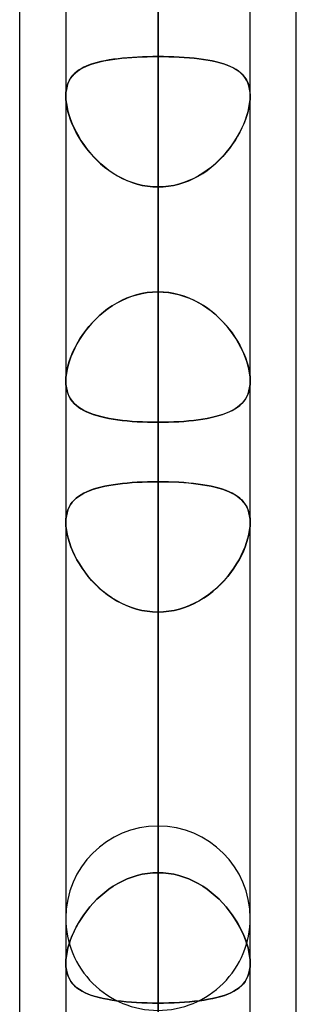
# Model space of a CAD drawing. Header units: millimetres. Extents: x -130 to 54, y -185 to 185.
# Tile 63 of 78: x -64 to -62, y 67 to 74. Entities that reach past the tile are written whole.
import ezdxf

# ---------------------------------------------------------------- set-up
doc = ezdxf.new("R2010")
doc.units = ezdxf.units.MM
doc.layers.add('MAIN-1', color=7, linetype='Continuous')
doc.layers.add('MAIN-2', color=7, linetype='Continuous')

msp = doc.modelspace()

# ---------------------------------------------------------------- linework, layer by layer
at = {"layer": 'MAIN-1'}
for p, q in [((-64, 45.7544), (-64, 87.782)), ((-63.0475, 87.6306), (-63.0475, 0)), ((-63.6825, 87.2445), (-63.6825, 0)), ((-62.4125, 0), (-62.4125, 87.1115)), ((-62.095, 46.1721), (-62.095, 87.1067)), ((-62.4125, 73.2342), (-62.4125, 73.2333)), ((-62.4125, 73.2333), (-62.4125, 73.2324)), ((-62.4125, 73.2324), (-62.4125, 73.2315)), ((-62.4125, 73.2315), (-62.4125, 73.2306)), ((-62.4125, 73.2306), (-62.4125, 73.2297)), ((-62.4125, 73.2297), (-62.4125, 73.2288)), ((-63.6825, 71.265), (-63.6825, 71.2651)), ((-63.6825, 71.2649), (-63.6825, 71.265)), ((-63.6825, 71.2647), (-63.6825, 71.2649)), ((-63.6825, 71.2646), (-63.6825, 71.2647)), ((-63.6825, 71.2645), (-63.6825, 71.2646)), ((-63.6825, 71.2643), (-63.6825, 71.2645)), ((-63.6825, 70.2915), (-63.6825, 70.2917)), ((-63.6825, 70.2913), (-63.6825, 70.2915)), ((-63.6825, 70.2911), (-63.6825, 70.2913)), ((-63.6825, 70.2909), (-63.6825, 70.2911)), ((-63.6825, 70.2907), (-63.6825, 70.2909)), ((-63.6825, 70.2905), (-63.6825, 70.2907)), ((-62.4125, 70.2938), (-62.4125, 70.2932)), ((-62.4125, 70.2932), (-62.4125, 70.2927)), ((-62.4125, 70.2927), (-62.4125, 70.2921)), ((-62.4125, 70.2921), (-62.4125, 70.2916)), ((-62.4125, 70.2916), (-62.4125, 70.291)), ((-62.4125, 70.291), (-62.4125, 70.2905))]:
    msp.add_line(p, q, dxfattribs=at)
at = {"layer": 'MAIN-2'}
for p, q in [((-63.0475, 71.8794), (-63.0475, 97.917)), ((-63.0475, 96.647), (-63.0475, 70.9807)), ((-63.0475, 64.8689), (-63.0475, 88.011)), ((-63.0475, 0), (-63.0475, 87.6306)), ((-63.0475, 86.741), (-63.0475, 63.97)), ((-63.0475, 86.6188), (-63.0475, 0)), ((-63.0475, 0), (-63.0475, 86.6188)), ((-63.0475, 0), (-63.0475, 80.5093)), ((-63.0475, 80.5093), (-63.0475, 0)), ((-63.0475, 79.6108), (-63.0475, 0)), ((-63.0475, 0), (-63.0475, 79.6108)), ((-63.0475, 73.5007), (-63.0475, 79.6108)), ((-63.0475, 79.6108), (-63.0475, 73.5007)), ((-63.0475, 57.8569), (-63.0475, 78.105)), ((-63.0475, 77.9902), (-63.0475, 71.8794)), ((-63.0475, 71.8794), (-63.0475, 77.9902)), ((-63.0475, 76.835), (-63.0475, 56.9578)), ((-63.0475, 70.5717), (-63.0475, 76.6793)), ((-63.0475, 76.6793), (-63.0475, 70.5717)), ((-63.0475, 73.9853), (-63.0475, 67.8776)), ((-63.0475, 67.8776), (-63.0475, 73.9853)), ((-63.4127, 73.4722), (-63.4404, 73.4664)), ((-63.42, 73.4708), (-63.391, 73.4762)), ((-63.3839, 73.4774), (-63.4127, 73.4722)), ((-63.391, 73.4762), (-63.3607, 73.481)), ((-63.354, 73.482), (-63.3839, 73.4774)), ((-63.3607, 73.481), (-63.3293, 73.4852)), ((-63.3229, 73.486), (-63.354, 73.482)), ((-63.3293, 73.4852), (-63.2968, 73.4889)), ((-63.2909, 73.4895), (-63.3229, 73.486)), ((-63.2968, 73.4889), (-63.2632, 73.4921)), ((-63.2578, 73.4925), (-63.2909, 73.4895)), ((-63.2632, 73.4921), (-63.2288, 73.4947)), ((-63.224, 73.4951), (-63.2578, 73.4925)), ((-63.2288, 73.4947), (-63.1936, 73.4969)), ((-63.1895, 73.4971), (-63.224, 73.4951)), ((-63.1936, 73.4969), (-63.1576, 73.4986)), ((-63.1546, 73.4987), (-63.1895, 73.4971)), ((-63.1576, 73.4986), (-63.1212, 73.4997)), ((-63.1192, 73.4998), (-63.1546, 73.4987)), ((-63.1212, 73.4997), (-63.0845, 73.5005)), ((-63.0835, 73.5005), (-63.1192, 73.4998)), ((-63.0845, 73.5005), (-63.0475, 73.5007)), ((-63.0475, 73.5007), (-63.0835, 73.5005)), ((-63.0475, 0), (-63.0475, 73.5007)), ((-63.0475, 73.5007), (-63.0475, 0)), ((-63.0475, 73.5007), (-63.0105, 73.5005)), ((-63.0105, 73.5005), (-63.0475, 73.5007)), ((-63.0105, 73.5005), (-62.9738, 73.4998)), ((-62.9738, 73.4997), (-63.0105, 73.5005)), ((-62.9738, 73.4998), (-62.9375, 73.4986)), ((-62.9374, 73.4986), (-62.9738, 73.4997)), ((-62.9375, 73.4986), (-62.9016, 73.4969)), ((-62.9014, 73.4969), (-62.9374, 73.4986)), ((-62.9016, 73.4969), (-62.8663, 73.4947)), ((-62.8662, 73.4947), (-62.9014, 73.4969)), ((-62.8663, 73.4947), (-62.8316, 73.4921)), ((-62.8317, 73.4921), (-62.8662, 73.4947)), ((-62.7982, 73.4889), (-62.8317, 73.4921)), ((-62.8316, 73.4921), (-62.7978, 73.4889)), ((-62.7657, 73.4852), (-62.7982, 73.4889)), ((-62.7978, 73.4889), (-62.7651, 73.4852)), ((-62.7343, 73.481), (-62.7657, 73.4852)), ((-62.7651, 73.4852), (-62.7335, 73.4809)), ((-62.704, 73.4762), (-62.7343, 73.481)), ((-62.7335, 73.4809), (-62.703, 73.476)), ((-62.675, 73.4708), (-62.704, 73.4762)), ((-62.703, 73.476), (-62.6737, 73.4705)), ((-63.5946, 73.4059), (-63.6106, 73.3938)), ((-63.603, 73.3998), (-63.5853, 73.412)), ((-63.5771, 73.417), (-63.5946, 73.4059)), ((-63.5853, 73.412), (-63.566, 73.4231)), ((-63.558, 73.4272), (-63.5771, 73.417)), ((-63.566, 73.4231), (-63.5452, 73.4332)), ((-63.5374, 73.4365), (-63.558, 73.4272)), ((-63.5452, 73.4332), (-63.5229, 73.4423)), ((-63.5153, 73.4451), (-63.5374, 73.4365)), ((-63.5229, 73.4423), (-63.4992, 73.4505)), ((-63.4918, 73.4529), (-63.5153, 73.4451)), ((-63.4992, 73.4505), (-63.4742, 73.458)), ((-63.4668, 73.46), (-63.4918, 73.4529)), ((-63.4742, 73.458), (-63.4477, 73.4648)), ((-63.4404, 73.4664), (-63.4668, 73.46)), ((-63.4477, 73.4648), (-63.42, 73.4708)), ((-62.6473, 73.4648), (-62.675, 73.4708)), ((-62.6737, 73.4705), (-62.6457, 73.4644)), ((-62.6208, 73.458), (-62.6473, 73.4648)), ((-62.6457, 73.4644), (-62.6191, 73.4575)), ((-62.5958, 73.4505), (-62.6208, 73.458)), ((-62.6191, 73.4575), (-62.5939, 73.4499)), ((-62.5721, 73.4423), (-62.5958, 73.4505)), ((-62.5939, 73.4499), (-62.5704, 73.4416)), ((-62.5498, 73.4332), (-62.5721, 73.4423)), ((-62.5704, 73.4416), (-62.5483, 73.4325)), ((-62.529, 73.4231), (-62.5498, 73.4332)), ((-62.5483, 73.4325), (-62.5279, 73.4225)), ((-62.5097, 73.412), (-62.529, 73.4231)), ((-62.5279, 73.4225), (-62.509, 73.4115)), ((-62.492, 73.3998), (-62.5097, 73.412)), ((-62.509, 73.4115), (-62.4917, 73.3997)), ((-63.6662, 73.3196), (-63.6571, 73.3385)), ((-63.6497, 73.3509), (-63.6595, 73.334)), ((-63.6571, 73.3385), (-63.6462, 73.3559)), ((-63.6382, 73.3664), (-63.6497, 73.3509)), ((-63.6462, 73.3559), (-63.6336, 73.3719)), ((-63.6252, 73.3807), (-63.6382, 73.3664)), ((-63.6336, 73.3719), (-63.6191, 73.3865)), ((-63.6106, 73.3938), (-63.6252, 73.3807)), ((-63.6191, 73.3865), (-63.603, 73.3998)), ((-62.4759, 73.3865), (-62.492, 73.3998)), ((-62.4917, 73.3997), (-62.4761, 73.3867)), ((-62.4761, 73.3867), (-62.4621, 73.3726)), ((-62.4614, 73.3719), (-62.4759, 73.3865)), ((-62.4621, 73.3726), (-62.4496, 73.3571)), ((-62.4488, 73.3559), (-62.4614, 73.3719)), ((-62.4496, 73.3571), (-62.4389, 73.3403)), ((-62.4379, 73.3385), (-62.4488, 73.3559)), ((-62.4389, 73.3403), (-62.4298, 73.322)), ((-62.4288, 73.3196), (-62.4379, 73.3385)), ((-63.6788, 73.2748), (-63.6816, 73.2524)), ((-63.6815, 73.2535), (-63.6784, 73.277)), ((-63.6742, 73.296), (-63.6788, 73.2748)), ((-63.6784, 73.277), (-63.6733, 73.2992)), ((-63.6677, 73.3158), (-63.6742, 73.296)), ((-63.6733, 73.2992), (-63.6662, 73.3196)), ((-63.6595, 73.334), (-63.6677, 73.3158)), ((-62.4298, 73.322), (-62.4226, 73.3022)), ((-62.4217, 73.2992), (-62.4288, 73.3196)), ((-62.4226, 73.3022), (-62.4173, 73.2808)), ((-62.4166, 73.277), (-62.4217, 73.2992)), ((-62.4173, 73.2808), (-62.4139, 73.2581)), ((-62.4135, 73.2535), (-62.4166, 73.277)), ((-63.6825, 73.2288), (-63.6815, 73.2535)), ((-63.6816, 73.2524), (-63.6825, 73.2288)), ((-63.6825, 73.2288), (-63.6816, 73.2041)), ((-63.6816, 73.2037), (-63.6825, 73.2288)), ((-63.6816, 73.2041), (-63.6788, 73.1782)), ((-63.6788, 73.1775), (-63.6816, 73.2037)), ((-62.4134, 73.2041), (-62.4162, 73.1782)), ((-62.4162, 73.1775), (-62.4134, 73.2037)), ((-62.4139, 73.2581), (-62.4125, 73.2342)), ((-62.4125, 73.2288), (-62.4135, 73.2535)), ((-62.4125, 73.2288), (-62.4134, 73.2041)), ((-62.4134, 73.2037), (-62.4125, 73.2288)), ((-63.6788, 73.1782), (-63.6742, 73.1512)), ((-63.674, 73.1503), (-63.6788, 73.1775)), ((-63.6742, 73.1512), (-63.6678, 73.1234)), ((-63.6675, 73.1222), (-63.674, 73.1503)), ((-62.4275, 73.1222), (-62.4209, 73.1503)), ((-62.4208, 73.1512), (-62.4272, 73.1234)), ((-62.4209, 73.1503), (-62.4162, 73.1775)), ((-62.4162, 73.1782), (-62.4208, 73.1512)), ((-63.6678, 73.1234), (-63.6598, 73.0952)), ((-63.6593, 73.0937), (-63.6675, 73.1222)), ((-63.6598, 73.0952), (-63.65, 73.0666)), ((-63.6493, 73.0648), (-63.6593, 73.0937)), ((-63.65, 73.0666), (-63.6387, 73.0379)), ((-63.6378, 73.0358), (-63.6493, 73.0648)), ((-62.4572, 73.0358), (-62.4457, 73.0648)), ((-62.445, 73.0666), (-62.4563, 73.0379)), ((-62.4457, 73.0648), (-62.4357, 73.0937)), ((-62.4352, 73.0952), (-62.445, 73.0666)), ((-62.4357, 73.0937), (-62.4275, 73.1222)), ((-62.4272, 73.1234), (-62.4352, 73.0952)), ((-63.6387, 73.0379), (-63.6258, 73.009)), ((-63.6247, 73.0067), (-63.6378, 73.0358)), ((-63.6258, 73.009), (-63.6115, 72.9803)), ((-63.6102, 72.9778), (-63.6247, 73.0067)), ((-62.4848, 72.9778), (-62.4703, 73.0067)), ((-62.4692, 73.009), (-62.4835, 72.9803)), ((-62.4703, 73.0067), (-62.4572, 73.0358)), ((-62.4563, 73.0379), (-62.4692, 73.009)), ((-63.6115, 72.9803), (-63.5957, 72.9516)), ((-63.5943, 72.9492), (-63.6102, 72.9778)), ((-63.5957, 72.9516), (-63.5783, 72.923)), ((-63.5768, 72.9208), (-63.5943, 72.9492)), ((-62.5182, 72.9208), (-62.5007, 72.9492)), ((-62.4993, 72.9516), (-62.5167, 72.923)), ((-62.5007, 72.9492), (-62.4848, 72.9778)), ((-62.4835, 72.9803), (-62.4993, 72.9516)), ((-63.5783, 72.923), (-63.5594, 72.8947)), ((-63.5579, 72.8926), (-63.5768, 72.9208)), ((-63.5594, 72.8947), (-63.539, 72.8668)), ((-63.5375, 72.865), (-63.5579, 72.8926)), ((-63.539, 72.8668), (-63.5171, 72.8395)), ((-63.5156, 72.8378), (-63.5375, 72.865)), ((-62.5794, 72.8378), (-62.5575, 72.865)), ((-62.556, 72.8668), (-62.5779, 72.8395)), ((-62.5575, 72.865), (-62.5371, 72.8926)), ((-62.5356, 72.8947), (-62.556, 72.8668)), ((-62.5371, 72.8926), (-62.5182, 72.9208)), ((-62.5167, 72.923), (-62.5356, 72.8947)), ((-63.5171, 72.8395), (-63.4937, 72.813)), ((-63.4923, 72.8114), (-63.5156, 72.8378)), ((-63.4937, 72.813), (-63.4689, 72.7873)), ((-63.4675, 72.7859), (-63.4923, 72.8114)), ((-62.6274, 72.7859), (-62.6027, 72.8114)), ((-62.6013, 72.813), (-62.6261, 72.7873)), ((-62.6027, 72.8114), (-62.5794, 72.8378)), ((-62.5779, 72.8395), (-62.6013, 72.813)), ((-63.4689, 72.7873), (-63.4428, 72.7626)), ((-63.4414, 72.7614), (-63.4675, 72.7859)), ((-63.4428, 72.7626), (-63.4153, 72.7393)), ((-63.4139, 72.7381), (-63.4414, 72.7614)), ((-63.4153, 72.7393), (-63.3867, 72.7173)), ((-63.3852, 72.7162), (-63.4139, 72.7381)), ((-62.7098, 72.7162), (-62.6811, 72.7381)), ((-62.6796, 72.7393), (-62.7083, 72.7173)), ((-62.6811, 72.7381), (-62.6536, 72.7614)), ((-62.6522, 72.7626), (-62.6796, 72.7393)), ((-62.6536, 72.7614), (-62.6274, 72.7859)), ((-62.6261, 72.7873), (-62.6522, 72.7626)), ((-63.3867, 72.7173), (-63.3568, 72.6968)), ((-63.3553, 72.6958), (-63.3852, 72.7162)), ((-63.3568, 72.6968), (-63.3258, 72.678)), ((-63.3243, 72.6771), (-63.3553, 72.6958)), ((-63.3258, 72.678), (-63.2936, 72.6609)), ((-63.2922, 72.6602), (-63.3243, 72.6771)), ((-63.2936, 72.6609), (-63.2604, 72.6458)), ((-63.2592, 72.6452), (-63.2922, 72.6602)), ((-62.8358, 72.6452), (-62.8028, 72.6602)), ((-62.8014, 72.6609), (-62.8346, 72.6458)), ((-62.8028, 72.6602), (-62.7707, 72.6771)), ((-62.7692, 72.678), (-62.8014, 72.6609)), ((-62.7707, 72.6771), (-62.7397, 72.6958)), ((-62.7382, 72.6968), (-62.7692, 72.678)), ((-62.7397, 72.6958), (-62.7098, 72.7162)), ((-62.7083, 72.7173), (-62.7382, 72.6968)), ((-63.2604, 72.6458), (-63.2264, 72.6327)), ((-63.2251, 72.6323), (-63.2592, 72.6452)), ((-63.2264, 72.6327), (-63.1916, 72.6219)), ((-63.1905, 72.6215), (-63.2251, 72.6323)), ((-63.1916, 72.6219), (-63.1563, 72.6133)), ((-63.1553, 72.6131), (-63.1905, 72.6215)), ((-63.1563, 72.6133), (-63.1205, 72.6071)), ((-63.1197, 72.607), (-63.1553, 72.6131)), ((-63.1205, 72.6071), (-63.0842, 72.6034)), ((-63.0838, 72.6033), (-63.1197, 72.607)), ((-63.0842, 72.6034), (-63.0475, 72.6021)), ((-63.0475, 72.6021), (-63.0838, 72.6033)), ((-63.0108, 72.6034), (-63.0475, 72.6021)), ((-63.0475, 72.6021), (-63.0112, 72.6033)), ((-63.0475, 72.6021), (-63.0475, 0)), ((-63.0475, 0), (-63.0475, 72.6021)), ((-63.0475, 66.4913), (-63.0475, 72.6021)), ((-63.0475, 72.6021), (-63.0475, 66.4913)), ((-63.0112, 72.6033), (-62.9753, 72.607)), ((-62.9745, 72.6071), (-63.0108, 72.6034)), ((-62.9753, 72.607), (-62.9397, 72.6131)), ((-62.9387, 72.6133), (-62.9745, 72.6071)), ((-62.9397, 72.6131), (-62.9045, 72.6215)), ((-62.9034, 72.6219), (-62.9387, 72.6133)), ((-62.9045, 72.6215), (-62.8699, 72.6323)), ((-62.8686, 72.6327), (-62.9034, 72.6219)), ((-62.8699, 72.6323), (-62.8358, 72.6452)), ((-62.8346, 72.6458), (-62.8686, 72.6327)), ((-63.23, 71.8485), (-63.2649, 71.8352)), ((-63.2632, 71.8359), (-63.2287, 71.8489)), ((-63.1945, 71.8595), (-63.23, 71.8485)), ((-63.2287, 71.8489), (-63.1935, 71.8597)), ((-63.1583, 71.8681), (-63.1945, 71.8595)), ((-63.1935, 71.8597), (-63.1576, 71.8683)), ((-63.1218, 71.8744), (-63.1583, 71.8681)), ((-63.1576, 71.8683), (-63.1212, 71.8744)), ((-63.0848, 71.8781), (-63.1218, 71.8744)), ((-63.1212, 71.8744), (-63.0844, 71.8782)), ((-63.0475, 71.8794), (-63.0848, 71.8781)), ((-63.0844, 71.8782), (-63.0475, 71.8794)), ((-63.0106, 71.8782), (-63.0475, 71.8794)), ((-63.0475, 71.8794), (-63.0115, 71.8782)), ((-63.0115, 71.8782), (-62.9757, 71.8747)), ((-62.9738, 71.8744), (-63.0106, 71.8782)), ((-62.9757, 71.8747), (-62.9404, 71.8689)), ((-62.9374, 71.8683), (-62.9738, 71.8744)), ((-62.9404, 71.8689), (-62.9054, 71.8608)), ((-62.9015, 71.8597), (-62.9374, 71.8683)), ((-62.9054, 71.8608), (-62.871, 71.8505)), ((-62.8662, 71.8489), (-62.9015, 71.8597)), ((-62.871, 71.8505), (-62.8371, 71.838)), ((-62.8318, 71.8359), (-62.8662, 71.8489)), ((-63.3637, 71.783), (-63.3943, 71.762)), ((-63.3909, 71.7645), (-63.3607, 71.785)), ((-63.3318, 71.8023), (-63.3637, 71.783)), ((-63.3607, 71.785), (-63.3293, 71.8038)), ((-63.2989, 71.8197), (-63.3318, 71.8023)), ((-63.3293, 71.8038), (-63.2967, 71.8208)), ((-63.2649, 71.8352), (-63.2989, 71.8197)), ((-63.2967, 71.8208), (-63.2632, 71.8359)), ((-62.8371, 71.838), (-62.8041, 71.8236)), ((-62.7983, 71.8208), (-62.8318, 71.8359)), ((-62.8041, 71.8236), (-62.772, 71.8072)), ((-62.7657, 71.8038), (-62.7983, 71.8208)), ((-62.772, 71.8072), (-62.7409, 71.7891)), ((-62.7343, 71.785), (-62.7657, 71.8038)), ((-62.7409, 71.7891), (-62.711, 71.7693)), ((-62.7041, 71.7645), (-62.7343, 71.785)), ((-63.4518, 71.7153), (-63.4785, 71.6899)), ((-63.4741, 71.6943), (-63.4477, 71.719)), ((-63.4237, 71.7394), (-63.4518, 71.7153)), ((-63.4477, 71.719), (-63.4199, 71.7425)), ((-63.3943, 71.762), (-63.4237, 71.7394)), ((-63.4199, 71.7425), (-63.3909, 71.7645)), ((-62.711, 71.7693), (-62.6821, 71.748)), ((-62.6751, 71.7425), (-62.7041, 71.7645)), ((-62.6821, 71.748), (-62.6544, 71.7253)), ((-62.6473, 71.719), (-62.6751, 71.7425)), ((-62.6544, 71.7253), (-62.628, 71.7012)), ((-62.6209, 71.6943), (-62.6473, 71.719)), ((-63.5452, 71.6137), (-63.5229, 71.6415)), ((-63.5037, 71.6635), (-63.5273, 71.6362)), ((-63.5229, 71.6415), (-63.4992, 71.6684)), ((-63.4785, 71.6899), (-63.5037, 71.6635)), ((-63.4992, 71.6684), (-63.4741, 71.6943)), ((-62.628, 71.7012), (-62.6031, 71.6762)), ((-62.5958, 71.6684), (-62.6209, 71.6943)), ((-62.6031, 71.6762), (-62.5795, 71.6502)), ((-62.5721, 71.6415), (-62.5958, 71.6684)), ((-62.5795, 71.6502), (-62.5574, 71.6235)), ((-62.5498, 71.6137), (-62.5721, 71.6415)), ((-63.5698, 71.5796), (-63.5886, 71.5506)), ((-63.5853, 71.5558), (-63.566, 71.5851)), ((-63.5493, 71.6082), (-63.5698, 71.5796)), ((-63.566, 71.5851), (-63.5452, 71.6137)), ((-63.5273, 71.6362), (-63.5493, 71.6082)), ((-62.5574, 71.6235), (-62.5368, 71.5962)), ((-62.529, 71.5851), (-62.5498, 71.6137)), ((-62.5368, 71.5962), (-62.5177, 71.5684)), ((-62.5097, 71.5558), (-62.529, 71.5851)), ((-63.6057, 71.5214), (-63.6212, 71.492)), ((-63.6191, 71.4961), (-63.603, 71.5261)), ((-63.5886, 71.5506), (-63.6057, 71.5214)), ((-63.603, 71.5261), (-63.5853, 71.5558)), ((-62.5177, 71.5684), (-62.5002, 71.5403)), ((-62.492, 71.5261), (-62.5097, 71.5558)), ((-62.5002, 71.5403), (-62.4841, 71.512)), ((-62.4759, 71.4961), (-62.492, 71.5261)), ((-62.4841, 71.512), (-62.4696, 71.4835)), ((-63.6571, 71.4057), (-63.6462, 71.4357)), ((-63.6351, 71.4624), (-63.6474, 71.4329)), ((-63.6462, 71.4357), (-63.6336, 71.4659)), ((-63.6212, 71.492), (-63.6351, 71.4624)), ((-63.6336, 71.4659), (-63.6191, 71.4961)), ((-62.4614, 71.4659), (-62.4759, 71.4961)), ((-62.4696, 71.4835), (-62.4566, 71.4549)), ((-62.4488, 71.4357), (-62.4614, 71.4659)), ((-62.4566, 71.4549), (-62.4452, 71.4264)), ((-62.4379, 71.4057), (-62.4488, 71.4357)), ((-63.6667, 71.3743), (-63.6736, 71.3455)), ((-63.6733, 71.3469), (-63.6662, 71.3761)), ((-63.6579, 71.4034), (-63.6667, 71.3743)), ((-63.6662, 71.3761), (-63.6571, 71.4057)), ((-63.6474, 71.4329), (-63.6579, 71.4034)), ((-62.4452, 71.4264), (-62.4353, 71.398)), ((-62.4288, 71.3761), (-62.4379, 71.4057)), ((-62.4353, 71.398), (-62.4272, 71.3699)), ((-62.4217, 71.3469), (-62.4288, 71.3761)), ((-62.4272, 71.3699), (-62.4207, 71.3422)), ((-63.6815, 71.2911), (-63.6784, 71.3184)), ((-63.6785, 71.3175), (-63.6815, 71.2907)), ((-63.6736, 71.3455), (-63.6785, 71.3175)), ((-63.6784, 71.3184), (-63.6733, 71.3469)), ((-62.4166, 71.3184), (-62.4217, 71.3469)), ((-62.4207, 71.3422), (-62.4161, 71.3152)), ((-62.4135, 71.2911), (-62.4166, 71.3184)), ((-62.4161, 71.3152), (-62.4134, 71.2894)), ((-63.6825, 71.2651), (-63.6815, 71.2911)), ((-63.6815, 71.2907), (-63.6825, 71.2651)), ((-63.6825, 71.2651), (-63.6816, 71.2415)), ((-63.6815, 71.2405), (-63.6825, 71.2643)), ((-63.6816, 71.2415), (-63.6788, 71.219)), ((-63.6786, 71.2179), (-63.6815, 71.2405)), ((-62.4162, 71.2185), (-62.4134, 71.2412)), ((-62.4134, 71.2411), (-62.4162, 71.2187)), ((-62.4125, 71.2651), (-62.4135, 71.2911)), ((-62.4134, 71.2894), (-62.4125, 71.2647)), ((-62.4134, 71.2412), (-62.4125, 71.2651)), ((-62.4125, 71.2647), (-62.4134, 71.2411)), ((-63.6788, 71.219), (-63.6742, 71.1977)), ((-63.6739, 71.1965), (-63.6786, 71.2179)), ((-63.6742, 71.1977), (-63.6678, 71.1778)), ((-63.6673, 71.1765), (-63.6739, 71.1965)), ((-63.6678, 71.1778), (-63.6597, 71.1593)), ((-63.659, 71.1579), (-63.6673, 71.1765)), ((-62.4357, 71.1583), (-62.4275, 71.177)), ((-62.4273, 71.1775), (-62.4354, 71.159)), ((-62.4275, 71.177), (-62.421, 71.1971)), ((-62.4209, 71.1974), (-62.4273, 71.1775)), ((-62.421, 71.1971), (-62.4162, 71.2185)), ((-62.4162, 71.2187), (-62.4209, 71.1974)), ((-63.6597, 71.1593), (-63.65, 71.1421)), ((-63.6491, 71.1406), (-63.659, 71.1579)), ((-63.65, 71.1421), (-63.6387, 71.1262)), ((-63.6375, 71.1247), (-63.6491, 71.1406)), ((-63.6387, 71.1262), (-63.6258, 71.1114)), ((-63.6244, 71.11), (-63.6375, 71.1247)), ((-63.6258, 71.1114), (-63.6115, 71.0978)), ((-63.6099, 71.0964), (-63.6244, 71.11)), ((-63.6115, 71.0978), (-63.5957, 71.0852)), ((-62.5008, 71.0842), (-62.4848, 71.0967)), ((-62.4837, 71.0977), (-62.4995, 71.0851)), ((-62.4848, 71.0967), (-62.4703, 71.1103)), ((-62.4693, 71.1113), (-62.4837, 71.0977)), ((-62.4703, 71.1103), (-62.4572, 71.125)), ((-62.4565, 71.126), (-62.4693, 71.1113)), ((-62.4572, 71.125), (-62.4457, 71.141)), ((-62.4451, 71.1419), (-62.4565, 71.126)), ((-62.4457, 71.141), (-62.4357, 71.1583)), ((-62.4354, 71.159), (-62.4451, 71.1419)), ((-63.5939, 71.084), (-63.6099, 71.0964)), ((-63.5957, 71.0852), (-63.5783, 71.0735)), ((-63.5765, 71.0724), (-63.5939, 71.084)), ((-63.5783, 71.0735), (-63.5594, 71.0627)), ((-63.5576, 71.0617), (-63.5765, 71.0724)), ((-63.5594, 71.0627), (-63.539, 71.0527)), ((-63.5372, 71.0518), (-63.5576, 71.0617)), ((-63.539, 71.0527), (-63.5171, 71.0434)), ((-63.5153, 71.0427), (-63.5372, 71.0518)), ((-63.5171, 71.0434), (-63.4938, 71.0349)), ((-63.492, 71.0343), (-63.5153, 71.0427)), ((-63.4938, 71.0349), (-63.469, 71.0271)), ((-63.4672, 71.0266), (-63.492, 71.0343)), ((-62.6274, 71.0267), (-62.6027, 71.0344)), ((-62.6014, 71.0349), (-62.6262, 71.0271)), ((-62.6027, 71.0344), (-62.5794, 71.0428)), ((-62.5781, 71.0433), (-62.6014, 71.0349)), ((-62.5794, 71.0428), (-62.5575, 71.052)), ((-62.5562, 71.0526), (-62.5781, 71.0433)), ((-62.5575, 71.052), (-62.5371, 71.0619)), ((-62.5358, 71.0626), (-62.5562, 71.0526)), ((-62.5371, 71.0619), (-62.5182, 71.0726)), ((-62.5169, 71.0734), (-62.5358, 71.0626)), ((-62.5182, 71.0726), (-62.5008, 71.0842)), ((-62.4995, 71.0851), (-62.5169, 71.0734)), ((-63.469, 71.0271), (-63.4428, 71.02)), ((-63.4411, 71.0196), (-63.4672, 71.0266)), ((-63.4428, 71.02), (-63.4154, 71.0136)), ((-63.4136, 71.0132), (-63.4411, 71.0196)), ((-63.4154, 71.0136), (-63.3867, 71.0077)), ((-63.3849, 71.0074), (-63.4136, 71.0132)), ((-63.3867, 71.0077), (-63.3569, 71.0025)), ((-63.3551, 71.0022), (-63.3849, 71.0074)), ((-63.3569, 71.0025), (-63.3259, 70.9979)), ((-63.3241, 70.9977), (-63.3551, 71.0022)), ((-63.3259, 70.9979), (-63.2937, 70.9939)), ((-63.2921, 70.9937), (-63.3241, 70.9977)), ((-63.2937, 70.9939), (-63.2605, 70.9903)), ((-63.259, 70.9902), (-63.2921, 70.9937)), ((-63.2605, 70.9903), (-63.2264, 70.9874)), ((-63.225, 70.9873), (-63.259, 70.9902)), ((-63.2264, 70.9874), (-63.1917, 70.985)), ((-63.1904, 70.9849), (-63.225, 70.9873)), ((-63.1917, 70.985), (-63.1564, 70.9831)), ((-63.1553, 70.9831), (-63.1904, 70.9849)), ((-63.1564, 70.9831), (-63.1205, 70.9818)), ((-63.1197, 70.9817), (-63.1553, 70.9831)), ((-63.1205, 70.9818), (-63.0842, 70.981)), ((-63.0838, 70.981), (-63.1197, 70.9817)), ((-63.0842, 70.981), (-63.0475, 70.9807)), ((-63.0475, 70.9807), (-63.0838, 70.981)), ((-63.0475, 70.9807), (-63.0112, 70.981)), ((-63.0108, 70.981), (-63.0475, 70.9807)), ((-63.0475, 70.9807), (-63.0475, 64.8689)), ((-63.0475, 64.8689), (-63.0475, 70.9807)), ((-63.0112, 70.981), (-62.9752, 70.9817)), ((-62.9745, 70.9818), (-63.0108, 70.981)), ((-62.9752, 70.9817), (-62.9396, 70.9831)), ((-62.9387, 70.9831), (-62.9745, 70.9818)), ((-62.9396, 70.9831), (-62.9044, 70.9849)), ((-62.9034, 70.985), (-62.9387, 70.9831)), ((-62.9044, 70.9849), (-62.8698, 70.9873)), ((-62.8687, 70.9874), (-62.9034, 70.985)), ((-62.8698, 70.9873), (-62.8358, 70.9902)), ((-62.8346, 70.9903), (-62.8687, 70.9874)), ((-62.8358, 70.9902), (-62.8027, 70.9937)), ((-62.8014, 70.9938), (-62.8346, 70.9903)), ((-62.8027, 70.9937), (-62.7707, 70.9977)), ((-62.7693, 70.9979), (-62.8014, 70.9938)), ((-62.7707, 70.9977), (-62.7397, 71.0023)), ((-62.7383, 71.0025), (-62.7693, 70.9979)), ((-62.7397, 71.0023), (-62.7098, 71.0075)), ((-62.7084, 71.0077), (-62.7383, 71.0025)), ((-62.7098, 71.0075), (-62.6811, 71.0133)), ((-62.6798, 71.0135), (-62.7084, 71.0077)), ((-62.6811, 71.0133), (-62.6536, 71.0197)), ((-62.6523, 71.02), (-62.6798, 71.0135)), ((-62.6536, 71.0197), (-62.6274, 71.0267)), ((-62.6262, 71.0271), (-62.6523, 71.02)), ((-63.3249, 70.5552), (-63.3559, 70.5508)), ((-63.3553, 70.5509), (-63.3244, 70.5553)), ((-63.2928, 70.5591), (-63.3249, 70.5552)), ((-63.3244, 70.5553), (-63.2924, 70.5592)), ((-63.2596, 70.5625), (-63.2928, 70.5591)), ((-63.2924, 70.5592), (-63.2594, 70.5625)), ((-63.2256, 70.5653), (-63.2596, 70.5625)), ((-63.2594, 70.5625), (-63.2256, 70.5653)), ((-63.1909, 70.5676), (-63.2256, 70.5653)), ((-63.2256, 70.5653), (-63.1909, 70.5676)), ((-63.1557, 70.5694), (-63.1909, 70.5676)), ((-63.1909, 70.5676), (-63.1556, 70.5694)), ((-63.12, 70.5707), (-63.1557, 70.5694)), ((-63.1556, 70.5694), (-63.1199, 70.5707)), ((-63.0839, 70.5715), (-63.12, 70.5707)), ((-63.1199, 70.5707), (-63.0838, 70.5715)), ((-63.0475, 70.5717), (-63.0839, 70.5715)), ((-63.0838, 70.5715), (-63.0475, 70.5717)), ((-63.0475, 67.8776), (-63.0475, 70.5717)), ((-63.0475, 70.5717), (-63.0475, 67.8776)), ((-63.0475, 70.5717), (-63.0112, 70.5715)), ((-63.0111, 70.5715), (-63.0475, 70.5717)), ((-63.0112, 70.5715), (-62.9753, 70.5707)), ((-62.975, 70.5707), (-63.0111, 70.5715)), ((-62.9753, 70.5707), (-62.9398, 70.5695)), ((-62.9392, 70.5694), (-62.975, 70.5707)), ((-62.9398, 70.5695), (-62.9047, 70.5677)), ((-62.9038, 70.5676), (-62.9392, 70.5694)), ((-62.9047, 70.5677), (-62.8702, 70.5654)), ((-62.8692, 70.5653), (-62.9038, 70.5676)), ((-62.8702, 70.5654), (-62.8363, 70.5626)), ((-62.8353, 70.5625), (-62.8692, 70.5653)), ((-62.8363, 70.5626), (-62.8033, 70.5592)), ((-62.8022, 70.5591), (-62.8353, 70.5625)), ((-62.8033, 70.5592), (-62.7713, 70.5554)), ((-62.7702, 70.5552), (-62.8022, 70.5591)), ((-62.7713, 70.5554), (-62.7404, 70.551)), ((-62.7392, 70.5508), (-62.7702, 70.5552)), ((-63.5586, 70.4921), (-63.5775, 70.4815)), ((-63.5771, 70.4818), (-63.558, 70.4925)), ((-63.5382, 70.502), (-63.5586, 70.4921)), ((-63.558, 70.4925), (-63.5375, 70.5023)), ((-63.5164, 70.511), (-63.5382, 70.502)), ((-63.5375, 70.5023), (-63.5155, 70.5113)), ((-63.493, 70.5193), (-63.5164, 70.511)), ((-63.5155, 70.5113), (-63.4921, 70.5196)), ((-63.4683, 70.5269), (-63.493, 70.5193)), ((-63.4921, 70.5196), (-63.4672, 70.5272)), ((-63.4421, 70.5338), (-63.4683, 70.5269)), ((-63.4672, 70.5272), (-63.4411, 70.534)), ((-63.4145, 70.5401), (-63.4421, 70.5338)), ((-63.4411, 70.534), (-63.4137, 70.5403)), ((-63.3858, 70.5457), (-63.4145, 70.5401)), ((-63.4137, 70.5403), (-63.3851, 70.5459)), ((-63.3559, 70.5508), (-63.3858, 70.5457)), ((-63.3851, 70.5459), (-63.3553, 70.5509)), ((-62.7404, 70.551), (-62.7106, 70.546)), ((-62.7094, 70.5458), (-62.7392, 70.5508)), ((-62.7106, 70.546), (-62.6819, 70.5404)), ((-62.6808, 70.5402), (-62.7094, 70.5458)), ((-62.6819, 70.5404), (-62.6544, 70.5342)), ((-62.6534, 70.5339), (-62.6808, 70.5402)), ((-62.6544, 70.5342), (-62.6283, 70.5273)), ((-62.6272, 70.527), (-62.6534, 70.5339)), ((-62.6283, 70.5273), (-62.6035, 70.5198)), ((-62.6024, 70.5194), (-62.6272, 70.527)), ((-62.6035, 70.5198), (-62.5802, 70.5116)), ((-62.5789, 70.5111), (-62.6024, 70.5194)), ((-62.5802, 70.5116), (-62.5583, 70.5027)), ((-62.5569, 70.502), (-62.5789, 70.5111)), ((-62.5583, 70.5027), (-62.5379, 70.493)), ((-62.5364, 70.4922), (-62.5569, 70.502)), ((-62.5379, 70.493), (-62.519, 70.4824)), ((-62.5174, 70.4815), (-62.5364, 70.4922)), ((-63.6382, 70.4295), (-63.6497, 70.4137)), ((-63.6494, 70.414), (-63.638, 70.4298)), ((-63.6253, 70.4442), (-63.6382, 70.4295)), ((-63.638, 70.4298), (-63.6251, 70.4443)), ((-63.6108, 70.4576), (-63.6253, 70.4442)), ((-63.6251, 70.4443), (-63.6106, 70.4578)), ((-63.5949, 70.47), (-63.6108, 70.4576)), ((-63.6106, 70.4578), (-63.5946, 70.4703)), ((-63.5775, 70.4815), (-63.5949, 70.47)), ((-63.5946, 70.4703), (-63.5771, 70.4818)), ((-62.519, 70.4824), (-62.5015, 70.4711)), ((-62.4998, 70.4699), (-62.5174, 70.4815)), ((-62.5015, 70.4711), (-62.4856, 70.4588)), ((-62.4839, 70.4574), (-62.4998, 70.4699)), ((-62.4856, 70.4588), (-62.4711, 70.4455)), ((-62.4694, 70.4438), (-62.4839, 70.4574)), ((-62.4711, 70.4455), (-62.458, 70.4311)), ((-62.4565, 70.4292), (-62.4694, 70.4438)), ((-62.458, 70.4311), (-62.4465, 70.4154)), ((-62.4452, 70.4134), (-62.4565, 70.4292)), ((-63.6741, 70.3581), (-63.6788, 70.3367)), ((-63.6786, 70.3377), (-63.6739, 70.3589)), ((-63.6677, 70.378), (-63.6741, 70.3581)), ((-63.6739, 70.3589), (-63.6674, 70.3787)), ((-63.6595, 70.3965), (-63.6677, 70.378)), ((-63.6674, 70.3787), (-63.6593, 70.397)), ((-63.6497, 70.4137), (-63.6595, 70.3965)), ((-63.6593, 70.397), (-63.6494, 70.414)), ((-62.4465, 70.4154), (-62.4365, 70.3985)), ((-62.4354, 70.3963), (-62.4452, 70.4134)), ((-62.4365, 70.3985), (-62.4282, 70.3802)), ((-62.4273, 70.3779), (-62.4354, 70.3963)), ((-62.4282, 70.3802), (-62.4215, 70.3605)), ((-62.4208, 70.358), (-62.4273, 70.3779)), ((-62.4215, 70.3605), (-62.4167, 70.3395)), ((-62.4162, 70.3367), (-62.4208, 70.358)), ((-63.6825, 70.2917), (-63.6815, 70.3152)), ((-63.6816, 70.3142), (-63.6825, 70.2905)), ((-63.6825, 70.2905), (-63.6815, 70.2649)), ((-63.6815, 70.2649), (-63.6825, 70.2905)), ((-63.6788, 70.3367), (-63.6816, 70.3142)), ((-63.6815, 70.3152), (-63.6786, 70.3377)), ((-62.4167, 70.3395), (-62.4137, 70.3172)), ((-62.4134, 70.3142), (-62.4162, 70.3367)), ((-62.4137, 70.3172), (-62.4125, 70.2938)), ((-62.4125, 70.2905), (-62.4135, 70.2649)), ((-62.4135, 70.2649), (-62.4125, 70.2905)), ((-62.4125, 70.2905), (-62.4134, 70.3142)), ((-63.6815, 70.2649), (-63.6786, 70.2382)), ((-63.6786, 70.2382), (-63.6815, 70.2649)), ((-63.6786, 70.2382), (-63.6736, 70.2102)), ((-63.6736, 70.2103), (-63.6786, 70.2382)), ((-62.4164, 70.2382), (-62.4214, 70.2102)), ((-62.4214, 70.2103), (-62.4164, 70.2382)), ((-62.4135, 70.2649), (-62.4164, 70.2382)), ((-62.4164, 70.2382), (-62.4135, 70.2649)), ((-63.6667, 70.1815), (-63.6736, 70.2103)), ((-63.6736, 70.2102), (-63.6667, 70.1816)), ((-63.6667, 70.1816), (-63.658, 70.1525)), ((-63.658, 70.1523), (-63.6667, 70.1815)), ((-63.658, 70.1525), (-63.6476, 70.123)), ((-63.6475, 70.1228), (-63.658, 70.1523)), ((-62.4475, 70.1228), (-62.437, 70.1523)), ((-62.437, 70.1525), (-62.4474, 70.123)), ((-62.4283, 70.1816), (-62.437, 70.1525)), ((-62.437, 70.1523), (-62.4283, 70.1815)), ((-62.4283, 70.1815), (-62.4214, 70.2103)), ((-62.4214, 70.2102), (-62.4283, 70.1816)), ((-63.6476, 70.123), (-63.6354, 70.0934)), ((-63.6352, 70.0931), (-63.6475, 70.1228)), ((-63.6354, 70.0934), (-63.6215, 70.0638)), ((-63.6214, 70.0635), (-63.6352, 70.0931)), ((-62.4736, 70.0635), (-62.4598, 70.0931)), ((-62.4596, 70.0934), (-62.4735, 70.0638)), ((-62.4598, 70.0931), (-62.4475, 70.1228)), ((-62.4474, 70.123), (-62.4596, 70.0934)), ((-63.6215, 70.0638), (-63.606, 70.0342)), ((-63.6059, 70.034), (-63.6214, 70.0635)), ((-63.606, 70.0342), (-63.5888, 70.0048)), ((-63.5889, 70.0048), (-63.6059, 70.034)), ((-62.489, 70.0342), (-62.5062, 70.0048)), ((-62.5061, 70.0048), (-62.4891, 70.034)), ((-62.4891, 70.034), (-62.4736, 70.0635)), ((-62.4735, 70.0638), (-62.489, 70.0342)), ((-63.5702, 69.9758), (-63.5889, 70.0048)), ((-63.5888, 70.0048), (-63.57, 69.9755)), ((-63.5499, 69.9473), (-63.5702, 69.9758)), ((-63.57, 69.9755), (-63.5495, 69.9467)), ((-63.5281, 69.9192), (-63.5499, 69.9473)), ((-63.5495, 69.9467), (-63.5275, 69.9185)), ((-62.5455, 69.9467), (-62.5675, 69.9185)), ((-62.5669, 69.9192), (-62.5451, 69.9473)), ((-62.525, 69.9755), (-62.5455, 69.9467)), ((-62.5451, 69.9473), (-62.5248, 69.9758)), ((-62.5062, 70.0048), (-62.525, 69.9755)), ((-62.5248, 69.9758), (-62.5061, 70.0048)), ((-63.5046, 69.8918), (-63.5281, 69.9192)), ((-63.5275, 69.9185), (-63.5038, 69.891)), ((-63.4796, 69.8653), (-63.5046, 69.8918)), ((-63.5038, 69.891), (-63.4786, 69.8644)), ((-62.5912, 69.891), (-62.6164, 69.8644)), ((-62.6154, 69.8653), (-62.5904, 69.8918)), ((-62.5675, 69.9185), (-62.5912, 69.891)), ((-62.5904, 69.8918), (-62.5669, 69.9192)), ((-63.453, 69.8398), (-63.4796, 69.8653)), ((-63.4786, 69.8644), (-63.452, 69.8389)), ((-63.425, 69.8155), (-63.453, 69.8398)), ((-63.452, 69.8389), (-63.424, 69.8147)), ((-63.3956, 69.7927), (-63.425, 69.8155)), ((-63.424, 69.8147), (-63.3947, 69.792)), ((-62.671, 69.8147), (-62.7003, 69.792)), ((-62.6994, 69.7927), (-62.67, 69.8155)), ((-62.643, 69.8389), (-62.671, 69.8147)), ((-62.67, 69.8155), (-62.642, 69.8398)), ((-62.6164, 69.8644), (-62.643, 69.8389)), ((-62.642, 69.8398), (-62.6154, 69.8653)), ((-63.365, 69.7714), (-63.3956, 69.7927)), ((-63.3947, 69.792), (-63.3641, 69.7709)), ((-63.3331, 69.7519), (-63.365, 69.7714)), ((-63.3641, 69.7709), (-63.3323, 69.7514)), ((-63.3002, 69.7342), (-63.3331, 69.7519)), ((-63.3323, 69.7514), (-63.2994, 69.7339)), ((-62.7627, 69.7514), (-62.7956, 69.7339)), ((-62.7948, 69.7342), (-62.7619, 69.7519)), ((-62.7309, 69.7709), (-62.7627, 69.7514)), ((-62.7619, 69.7519), (-62.73, 69.7714)), ((-62.7003, 69.792), (-62.7309, 69.7709)), ((-62.73, 69.7714), (-62.6994, 69.7927)), ((-63.2661, 69.7186), (-63.3002, 69.7342)), ((-63.2994, 69.7339), (-63.2654, 69.7183)), ((-63.2311, 69.7051), (-63.2661, 69.7186)), ((-63.2654, 69.7183), (-63.2305, 69.7049)), ((-63.1953, 69.6938), (-63.2311, 69.7051)), ((-63.2305, 69.7049), (-63.195, 69.6938)), ((-63.159, 69.685), (-63.1953, 69.6938)), ((-63.195, 69.6938), (-63.1588, 69.685)), ((-63.1222, 69.6787), (-63.159, 69.685)), ((-63.1588, 69.685), (-63.1222, 69.6787)), ((-63.1222, 69.6787), (-63.085, 69.6748)), ((-63.085, 69.6748), (-63.1222, 69.6787)), ((-63.085, 69.6748), (-63.0475, 69.6735)), ((-63.0475, 69.6735), (-63.085, 69.6748)), ((-63.01, 69.6748), (-63.0475, 69.6735)), ((-63.0475, 69.6735), (-63.01, 69.6748)), ((-63.0475, 69.6735), (-63.0475, 66.9794)), ((-63.0475, 66.9794), (-63.0475, 69.6735)), ((-63.0475, 63.5656), (-63.0475, 69.6735)), ((-63.0475, 69.6735), (-63.0475, 63.5656)), ((-62.9728, 69.6787), (-63.01, 69.6748)), ((-63.01, 69.6748), (-62.9728, 69.6787)), ((-62.9362, 69.685), (-62.9728, 69.6787)), ((-62.9728, 69.6787), (-62.936, 69.685)), ((-62.9, 69.6938), (-62.9362, 69.685)), ((-62.936, 69.685), (-62.8997, 69.6938)), ((-62.8645, 69.7049), (-62.9, 69.6938)), ((-62.8997, 69.6938), (-62.8639, 69.7051)), ((-62.8296, 69.7183), (-62.8645, 69.7049)), ((-62.8639, 69.7051), (-62.8289, 69.7186)), ((-62.7956, 69.7339), (-62.8296, 69.7183)), ((-62.8289, 69.7186), (-62.7948, 69.7342)), ((-63.0475, 50.8427), (-63.0475, 68.199)), ((-63.2597, 67.8345), (-63.2258, 67.8474)), ((-63.2256, 67.8475), (-63.2596, 67.8346)), ((-63.2258, 67.8474), (-63.1912, 67.8581)), ((-63.1909, 67.8582), (-63.2256, 67.8475)), ((-63.1912, 67.8581), (-63.1558, 67.8666)), ((-63.1557, 67.8666), (-63.1909, 67.8582)), ((-63.1558, 67.8666), (-63.12, 67.8727)), ((-63.12, 67.8727), (-63.1557, 67.8666)), ((-63.12, 67.8727), (-63.0839, 67.8764)), ((-63.0839, 67.8764), (-63.12, 67.8727)), ((-63.0839, 67.8764), (-63.0475, 67.8776)), ((-63.0475, 67.8776), (-63.0839, 67.8764)), ((-63.0111, 67.8764), (-63.0475, 67.8776)), ((-63.0475, 67.8776), (-63.0111, 67.8764)), ((-62.975, 67.8727), (-63.0111, 67.8764)), ((-63.0111, 67.8764), (-62.975, 67.8727)), ((-62.9392, 67.8666), (-62.975, 67.8727)), ((-62.975, 67.8727), (-62.9393, 67.8666)), ((-62.9393, 67.8666), (-62.9041, 67.8582)), ((-62.9038, 67.8581), (-62.9392, 67.8666)), ((-62.9041, 67.8582), (-62.8694, 67.8475)), ((-62.8692, 67.8474), (-62.9038, 67.8581)), ((-62.8694, 67.8475), (-62.8354, 67.8346)), ((-62.8353, 67.8345), (-62.8692, 67.8474)), ((-63.3559, 67.7841), (-63.3858, 67.7638)), ((-63.3856, 67.764), (-63.3558, 67.7842)), ((-63.3249, 67.8027), (-63.3559, 67.7841)), ((-63.3558, 67.7842), (-63.3248, 67.8028)), ((-63.2928, 67.8196), (-63.3249, 67.8027)), ((-63.3248, 67.8028), (-63.2928, 67.8196)), ((-63.2596, 67.8346), (-63.2928, 67.8196)), ((-63.2928, 67.8196), (-63.2597, 67.8345)), ((-62.8354, 67.8346), (-62.8022, 67.8196)), ((-62.8022, 67.8196), (-62.8353, 67.8345)), ((-62.7702, 67.8028), (-62.8022, 67.8196)), ((-62.8022, 67.8196), (-62.7701, 67.8027)), ((-62.7392, 67.7842), (-62.7702, 67.8028)), ((-62.7701, 67.8027), (-62.7391, 67.7841)), ((-62.7094, 67.764), (-62.7392, 67.7842)), ((-62.7391, 67.7841), (-62.7092, 67.7638)), ((-63.4421, 67.7187), (-63.4683, 67.6942)), ((-63.4678, 67.6947), (-63.4416, 67.7191)), ((-63.4145, 67.742), (-63.4421, 67.7187)), ((-63.4416, 67.7191), (-63.4142, 67.7422)), ((-63.3858, 67.7638), (-63.4145, 67.742)), ((-63.4142, 67.7422), (-63.3856, 67.764)), ((-62.6808, 67.7422), (-62.7094, 67.764)), ((-62.7092, 67.7638), (-62.6805, 67.742)), ((-62.6534, 67.7191), (-62.6808, 67.7422)), ((-62.6805, 67.742), (-62.6529, 67.7187)), ((-62.6272, 67.6947), (-62.6534, 67.7191)), ((-62.6529, 67.7187), (-62.6267, 67.6942)), ((-63.5164, 67.6424), (-63.5382, 67.6153)), ((-63.5381, 67.6156), (-63.5161, 67.6428)), ((-63.493, 67.6687), (-63.5164, 67.6424)), ((-63.5161, 67.6428), (-63.4926, 67.6692)), ((-63.4683, 67.6942), (-63.493, 67.6687)), ((-63.4926, 67.6692), (-63.4678, 67.6947)), ((-62.6024, 67.6692), (-62.6272, 67.6947)), ((-62.6267, 67.6942), (-62.602, 67.6687)), ((-62.5789, 67.6428), (-62.6024, 67.6692)), ((-62.602, 67.6687), (-62.5786, 67.6424)), ((-62.5569, 67.6156), (-62.5789, 67.6428)), ((-62.5786, 67.6424), (-62.5568, 67.6153)), ((-63.5776, 67.5595), (-63.5586, 67.5877)), ((-63.5586, 67.5877), (-63.5775, 67.5596)), ((-63.5586, 67.5877), (-63.5381, 67.6156)), ((-63.5382, 67.6153), (-63.5586, 67.5877)), ((-62.5364, 67.5877), (-62.5569, 67.6156)), ((-62.5568, 67.6153), (-62.5364, 67.5877)), ((-62.5174, 67.5595), (-62.5364, 67.5877)), ((-62.5364, 67.5877), (-62.5175, 67.5596)), ((-63.6256, 67.4733), (-63.6111, 67.5021)), ((-63.6108, 67.5027), (-63.6253, 67.474)), ((-63.6111, 67.5021), (-63.5952, 67.5309)), ((-63.5949, 67.5312), (-63.6108, 67.5027)), ((-63.5952, 67.5309), (-63.5776, 67.5595)), ((-63.5775, 67.5596), (-63.5949, 67.5312)), ((-62.5175, 67.5596), (-62.5001, 67.5312)), ((-62.4998, 67.5309), (-62.5174, 67.5595)), ((-62.5001, 67.5312), (-62.4842, 67.5027)), ((-62.4839, 67.5021), (-62.4998, 67.5309)), ((-62.4842, 67.5027), (-62.4697, 67.474)), ((-62.4694, 67.4733), (-62.4839, 67.5021)), ((-63.6498, 67.4158), (-63.6385, 67.4446)), ((-63.6382, 67.4451), (-63.6497, 67.4163)), ((-63.6385, 67.4446), (-63.6256, 67.4733)), ((-63.6253, 67.474), (-63.6382, 67.4451)), ((-62.4697, 67.474), (-62.4568, 67.4451)), ((-62.4565, 67.4446), (-62.4694, 67.4733)), ((-62.4568, 67.4451), (-62.4453, 67.4163)), ((-62.4452, 67.4158), (-62.4565, 67.4446)), ((-63.6595, 67.3876), (-63.6677, 67.3593)), ((-63.6677, 67.3591), (-63.6596, 67.3873)), ((-63.6596, 67.3873), (-63.6498, 67.4158)), ((-63.6497, 67.4163), (-63.6595, 67.3876)), ((-62.4453, 67.4163), (-62.4355, 67.3876)), ((-62.4354, 67.3873), (-62.4452, 67.4158)), ((-62.4355, 67.3876), (-62.4273, 67.3593)), ((-62.4273, 67.3591), (-62.4354, 67.3873)), ((-63.6816, 67.2783), (-63.6788, 67.3043)), ((-63.6788, 67.3043), (-63.6816, 67.2783)), ((-63.6788, 67.3043), (-63.6742, 67.3314)), ((-63.6741, 67.3314), (-63.6788, 67.3043)), ((-63.6742, 67.3314), (-63.6677, 67.3591)), ((-63.6677, 67.3593), (-63.6741, 67.3314)), ((-62.4273, 67.3593), (-62.4209, 67.3314)), ((-62.4208, 67.3314), (-62.4273, 67.3591)), ((-62.4209, 67.3314), (-62.4162, 67.3043)), ((-62.4162, 67.3043), (-62.4208, 67.3314)), ((-62.4134, 67.2783), (-62.4162, 67.3043)), ((-62.4162, 67.3043), (-62.4134, 67.2783)), ((-63.6825, 67.2535), (-63.6816, 67.2783)), ((-63.6816, 67.2783), (-63.6825, 67.2534)), ((-63.6815, 67.2291), (-63.6825, 67.2535)), ((-63.6825, 67.2534), (-63.6815, 67.2291)), ((-62.4135, 67.2291), (-62.4125, 67.2535)), ((-62.4125, 67.2534), (-62.4135, 67.2291)), ((-62.4125, 67.2535), (-62.4134, 67.2783)), ((-62.4134, 67.2783), (-62.4125, 67.2534)), ((-63.6786, 67.2061), (-63.6815, 67.2291)), ((-63.6815, 67.2291), (-63.6786, 67.206)), ((-63.6736, 67.1843), (-63.6786, 67.2061)), ((-63.6786, 67.206), (-63.6736, 67.1842)), ((-63.6667, 67.164), (-63.6736, 67.1843)), ((-63.6736, 67.1842), (-63.6667, 67.164)), ((-63.658, 67.1452), (-63.6667, 67.164)), ((-63.6667, 67.164), (-63.658, 67.1453)), ((-62.437, 67.1452), (-62.4283, 67.164)), ((-62.4283, 67.164), (-62.437, 67.1453)), ((-62.4283, 67.164), (-62.4214, 67.1843)), ((-62.4214, 67.1842), (-62.4283, 67.164)), ((-62.4214, 67.1843), (-62.4164, 67.2061)), ((-62.4164, 67.206), (-62.4214, 67.1842)), ((-62.4164, 67.2061), (-62.4135, 67.2291)), ((-62.4135, 67.2291), (-62.4164, 67.206)), ((-63.658, 67.1453), (-63.6476, 67.128)), ((-63.6475, 67.1279), (-63.658, 67.1452)), ((-63.6476, 67.128), (-63.6354, 67.1122)), ((-63.6352, 67.112), (-63.6475, 67.1279)), ((-63.6354, 67.1122), (-63.6215, 67.0976)), ((-63.6214, 67.0975), (-63.6352, 67.112)), ((-63.6215, 67.0976), (-63.606, 67.0843)), ((-63.6059, 67.0842), (-63.6214, 67.0975)), ((-62.4891, 67.0842), (-62.4736, 67.0975)), ((-62.4735, 67.0976), (-62.489, 67.0843)), ((-62.4736, 67.0975), (-62.4598, 67.112)), ((-62.4596, 67.1122), (-62.4735, 67.0976)), ((-62.4598, 67.112), (-62.4475, 67.1279)), ((-62.4474, 67.128), (-62.4596, 67.1122)), ((-62.4475, 67.1279), (-62.437, 67.1452)), ((-62.437, 67.1453), (-62.4474, 67.128)), ((-63.606, 67.0843), (-63.5888, 67.072)), ((-63.5889, 67.072), (-63.6059, 67.0842)), ((-63.5702, 67.0608), (-63.5889, 67.072)), ((-63.5888, 67.072), (-63.57, 67.0607)), ((-63.5499, 67.0505), (-63.5702, 67.0608)), ((-63.57, 67.0607), (-63.5495, 67.0503)), ((-63.5281, 67.0411), (-63.5499, 67.0505)), ((-63.5495, 67.0503), (-63.5275, 67.0409)), ((-63.5046, 67.0325), (-63.5281, 67.0411)), ((-63.5275, 67.0409), (-63.5038, 67.0322)), ((-63.4796, 67.0247), (-63.5046, 67.0325)), ((-63.5038, 67.0322), (-63.4786, 67.0244)), ((-62.5912, 67.0322), (-62.6164, 67.0244)), ((-62.6154, 67.0247), (-62.5904, 67.0325)), ((-62.5675, 67.0409), (-62.5912, 67.0322)), ((-62.5904, 67.0325), (-62.5669, 67.0411)), ((-62.5455, 67.0503), (-62.5675, 67.0409)), ((-62.5669, 67.0411), (-62.5451, 67.0505)), ((-62.525, 67.0607), (-62.5455, 67.0503)), ((-62.5451, 67.0505), (-62.5248, 67.0608)), ((-62.5062, 67.072), (-62.525, 67.0607)), ((-62.5248, 67.0608), (-62.5061, 67.072)), ((-62.489, 67.0843), (-62.5062, 67.072)), ((-62.5061, 67.072), (-62.4891, 67.0842)), ((-63.453, 67.0176), (-63.4796, 67.0247)), ((-63.4786, 67.0244), (-63.452, 67.0173)), ((-63.425, 67.0111), (-63.453, 67.0176)), ((-63.452, 67.0173), (-63.424, 67.0109)), ((-63.3956, 67.0054), (-63.425, 67.0111)), ((-63.424, 67.0109), (-63.3947, 67.0052)), ((-63.365, 67.0003), (-63.3956, 67.0054)), ((-63.3947, 67.0052), (-63.3641, 67.0001)), ((-63.3331, 66.9958), (-63.365, 67.0003)), ((-63.3641, 67.0001), (-63.3323, 66.9957)), ((-63.3002, 66.9919), (-63.3331, 66.9958)), ((-63.3323, 66.9957), (-63.2994, 66.9918)), ((-63.2661, 66.9885), (-63.3002, 66.9919)), ((-63.2994, 66.9918), (-63.2654, 66.9885)), ((-63.2311, 66.9857), (-63.2661, 66.9885)), ((-63.2654, 66.9885), (-63.2305, 66.9857)), ((-63.1953, 66.9834), (-63.2311, 66.9857)), ((-63.2305, 66.9857), (-63.195, 66.9834)), ((-63.159, 66.9817), (-63.1953, 66.9834)), ((-63.195, 66.9834), (-63.1588, 66.9817)), ((-63.1222, 66.9804), (-63.159, 66.9817)), ((-63.1588, 66.9817), (-63.1222, 66.9804)), ((-63.085, 66.9797), (-63.1222, 66.9804)), ((-63.1222, 66.9804), (-63.085, 66.9797)), ((-63.0475, 66.9794), (-63.085, 66.9797)), ((-63.085, 66.9797), (-63.0475, 66.9794)), ((-63.0475, 66.9794), (-63.01, 66.9797)), ((-63.01, 66.9797), (-63.0475, 66.9794)), ((-63.0475, 66.9794), (-63.0475, 60.8716)), ((-63.0475, 60.8716), (-63.0475, 66.9794)), ((-63.01, 66.9797), (-62.9728, 66.9804)), ((-62.9728, 66.9804), (-63.01, 66.9797)), ((-62.9728, 66.9804), (-62.936, 66.9817)), ((-62.9362, 66.9817), (-62.9728, 66.9804)), ((-62.9, 66.9834), (-62.9362, 66.9817)), ((-62.936, 66.9817), (-62.8997, 66.9834)), ((-62.8645, 66.9857), (-62.9, 66.9834)), ((-62.8997, 66.9834), (-62.8639, 66.9857)), ((-62.8296, 66.9885), (-62.8645, 66.9857)), ((-62.8639, 66.9857), (-62.8289, 66.9885)), ((-62.7956, 66.9918), (-62.8296, 66.9885)), ((-62.8289, 66.9885), (-62.7948, 66.9919)), ((-62.7627, 66.9957), (-62.7956, 66.9918)), ((-62.7948, 66.9919), (-62.7619, 66.9958)), ((-62.7309, 67.0001), (-62.7627, 66.9957)), ((-62.7619, 66.9958), (-62.73, 67.0003)), ((-62.7003, 67.0052), (-62.7309, 67.0001)), ((-62.73, 67.0003), (-62.6994, 67.0054)), ((-62.671, 67.0109), (-62.7003, 67.0052)), ((-62.6994, 67.0054), (-62.67, 67.0111)), ((-62.643, 67.0173), (-62.671, 67.0109)), ((-62.67, 67.0111), (-62.642, 67.0176)), ((-62.6164, 67.0244), (-62.643, 67.0173)), ((-62.642, 67.0176), (-62.6154, 67.0247))]:
    msp.add_line(p, q, dxfattribs=at)
for start, end in [(90.0001, 179.99973), (0.00029, 90.0001), (179.99973, 269.9999), (269.9999, 0.00029)]:
    msp.add_arc((-63.0475, 67.564), 0.635, start, end, dxfattribs=at)

doc.saveas('drawing.dxf')
